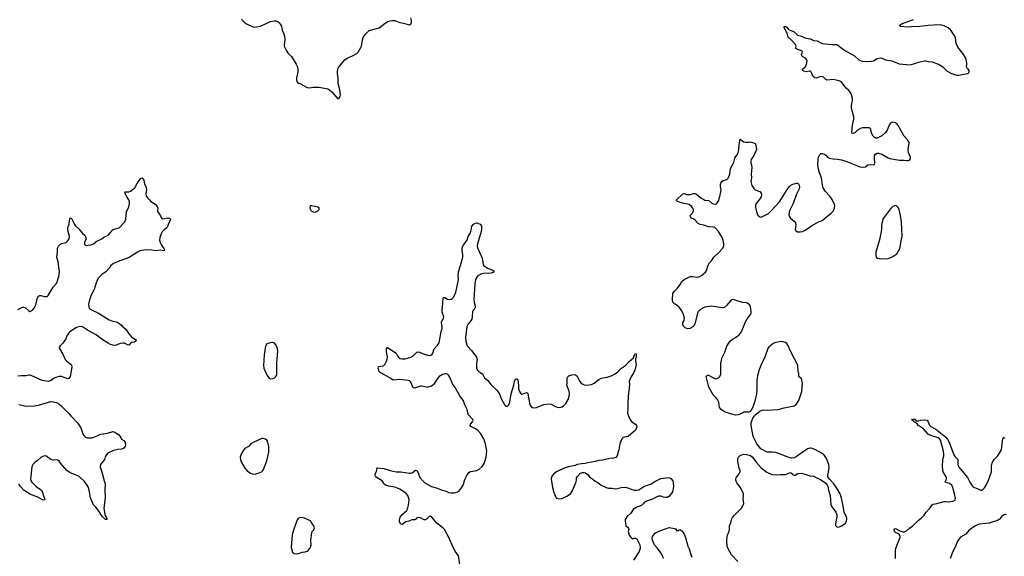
# Model space of a CAD drawing. Header units: inches. Extents: x 1678753 to 1858649, y 384643 to 522370.
# Tile 23 of 91: x 1757042 to 1773175, y 442084 to 450882. Entities that reach past the tile are written whole.
import ezdxf

# ---------------------------------------------------------------- set-up
doc = ezdxf.new("R2010")
doc.units = ezdxf.units.IN
doc.header["$MEASUREMENT"] = 0
for name, color, linetype in [('B7454', 7, 'Continuous'), ('B7464', 7, 'Continuous'), ('B7465', 7, 'Continuous'), ('B7474', 7, 'Continuous'), ('B7475', 7, 'Continuous')]:
    doc.layers.add(name, color=color, linetype=linetype)

msp = doc.modelspace()

# ---------------------------------------------------------------- linework, layer by layer
at = {"layer": 'B7454', "color": 6, "elevation": 300}
for points in [[(1757010, 446132), (1757090, 446170), (1757110, 446171), (1757130, 446163), (1757190, 446107), (1757210, 446100), (1757250, 446121), (1757279, 446150), (1757304, 446196), (1757320, 446250), (1757328, 446312), (1757349, 446351), (1757370, 446361), (1757390, 446362), (1757450, 446342), (1757490, 446344), (1757510, 446362), (1757590, 446496), (1757639, 446550), (1757650, 446570), (1757682, 446670), (1757696, 446750), (1757672, 446912), (1757650, 446990), (1757661, 447070), (1757662, 447138), (1757677, 447170), (1757710, 447204), (1757730, 447212), (1757790, 447224), (1757810, 447236), (1757830, 447257), (1757851, 447289), (1757856, 447330), (1757836, 447410), (1757833, 447450), (1757839, 447490), (1757852, 447530), (1757856, 447590), (1757870, 447631), (1757890, 447622), (1757910, 447590), (1757934, 447534), (1757949, 447509), (1758014, 447454), (1758070, 447378), (1758108, 447348), (1758120, 447330), (1758129, 447290), (1758106, 447230), (1758105, 447210), (1758112, 447192), (1758130, 447182), (1758163, 447183), (1758210, 447193), (1758250, 447210), (1758296, 447244), (1758390, 447290), (1758422, 447318), (1758490, 447348), (1758570, 447435), (1758607, 447453), (1758670, 447472), (1758690, 447485), (1758767, 447570), (1758783, 447610), (1758794, 447730), (1758828, 447812), (1758840, 447870), (1758839, 447899), (1758829, 447929), (1758790, 447990), (1758770, 448030), (1758766, 448054), (1758770, 448061), (1758830, 448062), (1758859, 448070), (1758930, 448125), (1758972, 448208), (1759014, 448270), (1759030, 448286), (1759050, 448287), (1759075, 448250), (1759088, 448190), (1759112, 448132), (1759119, 448090), (1759111, 448030), (1759116, 447990), (1759145, 447950), (1759170, 447931), (1759188, 447908), (1759260, 447860), (1759297, 447817), (1759306, 447790), (1759301, 447750), (1759306, 447730), (1759348, 447668), (1759368, 447628), (1759390, 447615), (1759471, 447631), (1759502, 447622), (1759511, 447611), (1759508, 447590), (1759479, 447541), (1759464, 447490), (1759453, 447470), (1759416, 447444), (1759378, 447402), (1759360, 447370), (1759336, 447310), (1759334, 447270), (1759343, 447230), (1759365, 447185), (1759405, 447130), (1759413, 447110), (1759411, 447090), (1759350, 447104), (1759270, 447095), (1759210, 447105), (1759128, 447108), (1759074, 447106), (1759010, 447094), (1758970, 447073), (1758835, 446985), (1758683, 446930), (1758577, 446883), (1758537, 446850), (1758509, 446810), (1758452, 446750), (1758390, 446707), (1758330, 446645), (1758298, 446570), (1758261, 446459), (1758206, 446354), (1758180, 446270), (1758172, 446210), (1758174, 446174), (1758183, 446150), (1758196, 446136), (1758336, 446070), (1758510, 445964), (1758570, 445941), (1758630, 445930), (1758650, 445919), (1758710, 445874), (1758730, 445847), (1758781, 445810), (1758830, 445730), (1758868, 445690), (1758910, 445655), (1758954, 445630), (1758951, 445629), (1758947, 445610), (1758924, 445596), (1758867, 445590), (1758830, 445546), (1758810, 445550), (1758757, 445577), (1758730, 445581), (1758688, 445572), (1758610, 445540), (1758570, 445544), (1758530, 445556), (1758490, 445579), (1758412, 445630), (1758298, 445718), (1758153, 445793), (1758090, 445838), (1758070, 445846), (1758030, 445851), (1757990, 445842), (1757960, 445830), (1757859, 445761), (1757821, 445710), (1757796, 445650), (1757773, 445610), (1757750, 445578), (1757703, 445537), (1757690, 445510), (1757695, 445490), (1757750, 445399), (1757790, 445310), (1757809, 445290), (1757876, 445236), (1757891, 445210), (1757895, 445190), (1757892, 445150), (1757868, 445032), (1757850, 445001), (1757830, 444995), (1757730, 445034), (1757690, 445032), (1757650, 445021), (1757610, 445003), (1757556, 444964), (1757510, 444952), (1757410, 444966), (1757230, 445047), (1757210, 445052), (1757190, 445052), (1757150, 445044), (1757070, 445043), (1757010, 445037)], [(1757030, 444575), (1757150, 444546), (1757286, 444554), (1757350, 444563), (1757550, 444620), (1757590, 444618), (1757645, 444605), (1757683, 444583), (1757728, 444548), (1757848, 444428), (1757878, 444390), (1757992, 444272), (1758045, 444190), (1758069, 444109), (1758082, 444082), (1758097, 444057), (1758119, 444039), (1758150, 444027), (1758230, 444028), (1758276, 444044), (1758343, 444077), (1758370, 444085), (1758479, 444101), (1758570, 444130), (1758590, 444126), (1758660, 444080), (1758699, 444030), (1758710, 444006), (1758750, 443985), (1758756, 443976), (1758771, 443950), (1758775, 443910), (1758769, 443890), (1758750, 443860), (1758733, 443847), (1758710, 443840), (1758650, 443835), (1758581, 443819), (1758487, 443773), (1758466, 443750), (1758445, 443715), (1758430, 443670), (1758417, 443650), (1758364, 443590), (1758363, 443550), (1758393, 443450), (1758424, 443324), (1758442, 443270), (1758437, 443170), (1758445, 443050), (1758421, 442870), (1758437, 442777), (1758447, 442747), (1758472, 442710), (1758470, 442690), (1758449, 442690), (1758398, 442730), (1758330, 442840), (1758291, 442891), (1758254, 442930), (1758205, 443045), (1758181, 443170), (1758164, 443224), (1758150, 443251), (1758104, 443310), (1758010, 443398), (1757870, 443452), (1757813, 443490), (1757711, 443610), (1757690, 443642), (1757670, 443660), (1757650, 443667), (1757590, 443661), (1757550, 443670), (1757470, 443729), (1757430, 443727), (1757390, 443704), (1757330, 443650), (1757290, 443625), (1757258, 443590), (1757247, 443570), (1757241, 443550), (1757222, 443350), (1757225, 443325), (1757240, 443300), (1757310, 443230), (1757381, 443181), (1757401, 443161), (1757414, 443134), (1757426, 443086), (1757451, 443030), (1757452, 443008), (1757430, 443005), (1757415, 443010), (1757330, 443057), (1757220, 443100), (1757130, 443151), (1757108, 443168), (1757054, 443230), (1757028, 443270)]]:
    msp.add_lwpolyline(points, dxfattribs=at)
at = {"layer": 'B7464', "color": 6}
for points, elevation in [([(1761593, 450000), (1761579, 449930), (1761577, 449897), (1761582, 449870), (1761592, 449852), (1761610, 449840), (1761630, 449836), (1761750, 449770), (1761790, 449767), (1761850, 449777), (1761950, 449775), (1762090, 449747), (1762119, 449730), (1762158, 449699), (1762250, 449588), (1762270, 449591), (1762293, 449630), (1762298, 449650), (1762288, 449730), (1762258, 449838), (1762260, 449930), (1762251, 450000)], 400), ([(1770000, 443855), (1769990, 443856), (1769970, 443854), (1769950, 443846), (1769765, 443715), (1769730, 443700), (1769690, 443694), (1769630, 443710), (1769510, 443761), (1769430, 443786), (1769370, 443794), (1769290, 443794), (1769188, 443848), (1769121, 443930), (1769060, 444050), (1769026, 444230), (1769026, 444270), (1769053, 444350), (1769083, 444390), (1769110, 444416), (1769170, 444462), (1769210, 444482), (1769230, 444485), (1769290, 444480), (1769470, 444490), (1769570, 444518), (1769731, 444549), (1769765, 444575), (1769810, 444638), (1769844, 444736), (1769855, 444785), (1769867, 444927), (1769865, 444950), (1769850, 444993), (1769808, 445030), (1769808, 445088), (1769800, 445110), (1769790, 445210), (1769784, 445230), (1769676, 445436), (1769626, 445546), (1769610, 445573), (1769589, 445589), (1769530, 445605), (1769490, 445603), (1769430, 445590), (1769390, 445573), (1769312, 445508), (1769299, 445490), (1769257, 445363), (1769185, 445210), (1769154, 445130), (1769141, 445079), (1769129, 445050), (1769118, 444962), (1769123, 444830), (1769115, 444750), (1769088, 444630), (1769057, 444530), (1769030, 444479), (1769010, 444456), (1768990, 444447), (1768930, 444449), (1768910, 444445), (1768874, 444426), (1768816, 444404), (1768770, 444398), (1768690, 444418), (1768590, 444452), (1768536, 444490), (1768510, 444524), (1768496, 444610), (1768475, 444655), (1768450, 444690), (1768406, 444730), (1768336, 444856), (1768296, 445010), (1768292, 445030), (1768296, 445044), (1768310, 445054), (1768330, 445053), (1768411, 445010), (1768450, 444995), (1768470, 444998), (1768490, 445008), (1768514, 445030), (1768531, 445070), (1768533, 445250), (1768540, 445300), (1768555, 445345), (1768596, 445430), (1768631, 445530), (1768665, 445590), (1768690, 445619), (1768730, 445651), (1768770, 445673), (1768830, 445715), (1768870, 445762), (1768932, 445928), (1768954, 445966), (1769019, 446050), (1769028, 446070), (1769030, 446110), (1769015, 446175), (1769003, 446203), (1768970, 446235), (1768950, 446242), (1768890, 446243), (1768830, 446260), (1768750, 446291), (1768728, 446292), (1768710, 446288), (1768687, 446273), (1768626, 446194), (1768590, 446166), (1768550, 446160), (1768375, 446185), (1768304, 446176), (1768270, 446167), (1768230, 446150), (1768175, 446110), (1768155, 446085), (1768147, 446070), (1768109, 445910), (1768091, 445869), (1768070, 445845), (1768030, 445820), (1767990, 445812), (1767948, 445828), (1767918, 445858), (1767907, 445887), (1767907, 445910), (1767912, 445930), (1767928, 445952), (1767933, 445986), (1767919, 446050), (1767892, 446110), (1767850, 446171), (1767830, 446188), (1767770, 446221), (1767746, 446250), (1767739, 446290), (1767745, 446395), (1767770, 446430), (1767822, 446478), (1767862, 446538), (1767890, 446590), (1767930, 446625), (1768026, 446674), (1768070, 446674), (1768130, 446663), (1768173, 446667), (1768212, 446688), (1768277, 446743), (1768297, 446770), (1768325, 446855), (1768346, 446894), (1768378, 446930), (1768418, 446990), (1768497, 447063), (1768560, 447130), (1768577, 447170), (1768581, 447210), (1768571, 447270), (1768554, 447310), (1768491, 447410), (1768450, 447459), (1768430, 447474), (1768410, 447480), (1768327, 447487), (1768250, 447516), (1768190, 447524), (1768159, 447539), (1768110, 447594), (1768090, 447610), (1768052, 447630), (1768033, 447650), (1768028, 447672), (1768070, 447719), (1768082, 447750), (1768080, 447770), (1768072, 447790), (1768050, 447821), (1768010, 447852), (1767990, 447858), (1767926, 447866), (1767823, 447904), (1767809, 447910), (1767806, 447930), (1767910, 448028), (1767930, 448030), (1767970, 448018), (1768030, 448016), (1768090, 448030), (1768110, 448030), (1768130, 448021), (1768202, 447962), (1768250, 447932), (1768270, 447924), (1768336, 447916), (1768390, 447870), (1768410, 447862), (1768444, 447856), (1768457, 447863), (1768477, 447883), (1768500, 447920), (1768527, 448030), (1768536, 448090), (1768524, 448150), (1768525, 448190), (1768530, 448204), (1768550, 448235), (1768570, 448247), (1768630, 448264), (1768650, 448285), (1768663, 448310), (1768677, 448350), (1768690, 448445), (1768741, 448539), (1768761, 448619), (1768796, 448664), (1768813, 448707), (1768823, 448750), (1768830, 448831), (1768850, 448922), (1768910, 448881), (1768935, 448875), (1768990, 448873), (1769010, 448877), (1769050, 448870), (1769092, 448852), (1769100, 448840), (1769106, 448826), (1769115, 448755), (1769070, 448655), (1769029, 448591), (1769023, 448570), (1769023, 448530), (1769035, 448495), (1769039, 448459), (1769029, 448350), (1769033, 448290), (1769024, 448230), (1769025, 448205), (1769041, 448161), (1769070, 448113), (1769093, 448093), (1769170, 448063), (1769190, 448039), (1769197, 448010), (1769190, 447979), (1769175, 447950), (1769110, 447867), (1769099, 447841), (1769099, 447810), (1769113, 447733), (1769137, 447677), (1769155, 447655), (1769170, 447648), (1769190, 447647), (1769246, 447670), (1769310, 447707), (1769350, 447741), (1769490, 447897), (1769630, 448117), (1769656, 448150), (1769678, 448170), (1769710, 448186), (1769770, 448202), (1769790, 448200), (1769804, 448190), (1769815, 448170), (1769817, 448130), (1769814, 448110), (1769767, 448010), (1769714, 447870), (1769666, 447770), (1769650, 447725), (1769644, 447690), (1769650, 447660), (1769670, 447630), (1769736, 447576), (1769753, 447550), (1769760, 447510), (1769746, 447450), (1769752, 447432), (1769761, 447421), (1769786, 447406), (1769830, 447403), (1769868, 447412), (1769910, 447429), (1769970, 447467), (1770000, 447491)], 300), ([(1764252, 441952), (1764234, 442094), (1764178, 442170), (1764144, 442230), (1764076, 442390), (1764002, 442522), (1763975, 442550), (1763881, 442621), (1763790, 442733), (1763770, 442741), (1763750, 442739), (1763710, 442693), (1763690, 442685), (1763670, 442685), (1763650, 442692), (1763610, 442716), (1763590, 442722), (1763570, 442721), (1763546, 442710), (1763530, 442688), (1763519, 442681), (1763470, 442681), (1763420, 442660), (1763370, 442647), (1763310, 442607), (1763290, 442609), (1763266, 442650), (1763265, 442690), (1763276, 442724), (1763310, 442770), (1763383, 442836), (1763402, 442878), (1763415, 442925), (1763422, 443010), (1763414, 443050), (1763400, 443080), (1763373, 443113), (1763270, 443187), (1763190, 443217), (1763090, 443234), (1763037, 443250), (1763010, 443270), (1763004, 443290), (1762981, 443321), (1762898, 443370), (1762877, 443390), (1762867, 443410), (1762865, 443430), (1762892, 443490), (1762894, 443526), (1762907, 443533), (1763010, 443524), (1763110, 443491), (1763210, 443468), (1763290, 443472), (1763430, 443450), (1763450, 443450), (1763481, 443459), (1763530, 443495), (1763550, 443493), (1763570, 443455), (1763598, 443378), (1763658, 443310), (1763682, 443290), (1763790, 443230), (1763890, 443200), (1763950, 443174), (1764030, 443150), (1764070, 443133), (1764110, 443125), (1764154, 443126), (1764188, 443132), (1764217, 443143), (1764241, 443159), (1764271, 443189), (1764307, 443253), (1764336, 443344), (1764367, 443410), (1764403, 443457), (1764430, 443473), (1764530, 443490), (1764569, 443511), (1764622, 443558), (1764653, 443607), (1764664, 443636), (1764688, 443710), (1764696, 443810), (1764674, 443930), (1764645, 444010), (1764599, 444090), (1764548, 444148), (1764513, 444173), (1764436, 444210), (1764422, 444230), (1764430, 444250), (1764464, 444290), (1764471, 444310), (1764465, 444330), (1764393, 444410), (1764372, 444490), (1764336, 444570), (1764315, 444635), (1764254, 444714), (1764179, 444850), (1764133, 444910), (1764090, 445019), (1764070, 445052), (1764052, 445070), (1764030, 445078), (1764010, 445078), (1763970, 445066), (1763942, 445050), (1763918, 445030), (1763890, 444998), (1763830, 444904), (1763812, 444888), (1763790, 444876), (1763730, 444857), (1763710, 444856), (1763630, 444875), (1763610, 444875), (1763530, 444844), (1763510, 444840), (1763488, 444848), (1763457, 444930), (1763447, 444947), (1763430, 444959), (1763407, 444967), (1763270, 444981), (1763164, 444970), (1763121, 445001), (1762942, 445102), (1762932, 445112), (1762917, 445170), (1762919, 445190), (1762925, 445195), (1762990, 445205), (1763010, 445213), (1763027, 445230), (1763054, 445286), (1763065, 445315), (1763068, 445350), (1763065, 445390), (1763055, 445430), (1763055, 445485), (1763059, 445501), (1763070, 445510), (1763210, 445413), (1763232, 445370), (1763250, 445349), (1763276, 445330), (1763310, 445321), (1763356, 445324), (1763452, 445350), (1763491, 445369), (1763530, 445412), (1763550, 445429), (1763570, 445436), (1763593, 445433), (1763670, 445399), (1763730, 445380), (1763770, 445378), (1763795, 445390), (1763810, 445415), (1763834, 445486), (1763890, 445545), (1763914, 445586), (1763950, 445770), (1763966, 445814), (1763967, 445850), (1763954, 445910), (1763955, 445930), (1763986, 445990), (1763991, 446009), (1763966, 446086), (1763963, 446123), (1763978, 446230), (1763982, 446318), (1763990, 446330), (1764010, 446325), (1764050, 446300), (1764070, 446294), (1764110, 446299), (1764131, 446310), (1764150, 446332), (1764172, 446370), (1764190, 446415), (1764229, 446591), (1764233, 446630), (1764226, 446690), (1764232, 446750), (1764266, 446850), (1764303, 446990), (1764302, 447030), (1764290, 447090), (1764295, 447145), (1764322, 447198), (1764373, 447270), (1764391, 447330), (1764427, 447390), (1764439, 447430), (1764450, 447496), (1764479, 447530), (1764510, 447548), (1764530, 447549), (1764585, 447530), (1764602, 447510), (1764608, 447490), (1764610, 447450), (1764602, 447410), (1764541, 447210), (1764537, 447170), (1764548, 447130), (1764621, 446970), (1764638, 446870), (1764650, 446850), (1764710, 446810), (1764806, 446770), (1764816, 446750), (1764790, 446730), (1764730, 446722), (1764670, 446728), (1764610, 446715), (1764550, 446680), (1764527, 446653), (1764516, 446630), (1764504, 446590), (1764500, 446550), (1764486, 446294), (1764490, 446250), (1764508, 446190), (1764508, 446170), (1764498, 446150), (1764469, 446111), (1764463, 446097), (1764458, 446010), (1764449, 445971), (1764430, 445940), (1764390, 445897), (1764370, 445850), (1764348, 445670), (1764351, 445611), (1764368, 445550), (1764378, 445530), (1764453, 445453), (1764528, 445350), (1764537, 445310), (1764527, 445250), (1764526, 445190), (1764529, 445169), (1764540, 445140), (1764560, 445120), (1764618, 445078), (1764635, 445055), (1764656, 445010), (1764710, 444970), (1764770, 444896), (1764859, 444810), (1764904, 444744), (1764932, 444672), (1764990, 444561), (1765010, 444548), (1765030, 444548), (1765050, 444556), (1765059, 444570), (1765073, 444610), (1765096, 444750), (1765141, 444890), (1765150, 444955), (1765170, 444992), (1765190, 444995), (1765205, 444970), (1765210, 444951), (1765218, 444870), (1765213, 444830), (1765230, 444788), (1765250, 444759), (1765270, 444745), (1765350, 444771), (1765370, 444753), (1765403, 444570), (1765410, 444549), (1765430, 444528), (1765450, 444521), (1765510, 444526), (1765633, 444573), (1765710, 444584), (1765750, 444578), (1765820, 444540), (1765850, 444530), (1765890, 444525), (1765926, 444534), (1765950, 444549), (1765993, 444590), (1766030, 444655), (1766048, 444710), (1766051, 444750), (1766044, 444790), (1766006, 444890), (1766014, 444930), (1766010, 444990), (1766013, 445007), (1766019, 445021), (1766039, 445041), (1766090, 445062), (1766123, 445063), (1766150, 445057), (1766176, 445036), (1766210, 444968), (1766238, 444930), (1766260, 444910), (1766290, 444897), (1766330, 444890), (1766410, 444902), (1766456, 444924), (1766530, 444984), (1766570, 445007), (1766670, 445022), (1766750, 445048), (1766790, 445068), (1766842, 445110), (1766884, 445156), (1766970, 445213), (1767025, 445275), (1767099, 445341), (1767117, 445390), (1767129, 445410), (1767144, 445404), (1767144, 445350), (1767135, 445325), (1767133, 445290), (1767143, 445230), (1767127, 445150), (1767104, 445096), (1767050, 445008), (1767031, 444950), (1767036, 444910), (1767030, 444830), (1767017, 444770), (1767005, 444610), (1767008, 444490), (1767001, 444450), (1767003, 444430), (1767023, 444370), (1767055, 444310), (1767071, 444290), (1767131, 444250), (1767151, 444230), (1767154, 444206), (1767135, 444150), (1767010, 444049), (1766990, 444042), (1766970, 444044), (1766930, 444032), (1766906, 444010), (1766873, 443930), (1766859, 443830), (1766841, 443779), (1766830, 443730), (1766810, 443706), (1766770, 443691), (1766710, 443687), (1766590, 443661), (1766530, 443656), (1766470, 443636), (1766350, 443618), (1766310, 443605), (1766250, 443602), (1766178, 443590), (1766145, 443575), (1766032, 443552), (1765986, 443534), (1765950, 443526), (1765870, 443488), (1765838, 443470), (1765790, 443431), (1765757, 443390), (1765749, 443350), (1765772, 443210), (1765792, 443132), (1765804, 443110), (1765820, 443060), (1765840, 443040), (1765886, 443026), (1765930, 443032), (1766009, 443070), (1766065, 443110), (1766093, 443150), (1766152, 443290), (1766163, 443330), (1766167, 443370), (1766174, 443386), (1766230, 443445), (1766262, 443458), (1766290, 443459), (1766313, 443453), (1766350, 443424), (1766377, 443390), (1766401, 443370), (1766434, 443350), (1766474, 443314), (1766513, 443293), (1766570, 443250), (1766650, 443213), (1766690, 443203), (1766750, 443203), (1766810, 443190), (1766898, 443210), (1766970, 443216), (1767024, 443204), (1767070, 443180), (1767113, 443167), (1767150, 443166), (1767186, 443174), (1767270, 443227), (1767390, 443270), (1767450, 443310), (1767550, 443358), (1767590, 443366), (1767670, 443374), (1767690, 443371), (1767710, 443361), (1767743, 443323), (1767750, 443290), (1767753, 443230), (1767738, 443142), (1767718, 443110), (1767676, 443064), (1767650, 443049), (1767630, 443047), (1767592, 443052), (1767550, 443069), (1767510, 443070), (1767470, 443054), (1767410, 443020), (1767310, 442990), (1767280, 442970), (1767258, 442942), (1767230, 442919), (1767156, 442890), (1767110, 442862), (1767096, 442850), (1767055, 442790), (1766990, 442732), (1766965, 442690), (1766964, 442664), (1766976, 442590), (1767019, 442550), (1767023, 442530), (1767011, 442490), (1767031, 442431), (1767050, 442402), (1767070, 442382), (1767090, 442372), (1767110, 442381), (1767130, 442381), (1767155, 442370), (1767203, 442270), (1767211, 442231), (1767210, 442210), (1767190, 442162), (1767097, 442023)], 300), ([(1768810, 441997), (1768707, 442107), (1768650, 442207), (1768636, 442250), (1768629, 442330), (1768633, 442407), (1768638, 442430), (1768666, 442494), (1768675, 442530), (1768671, 442551), (1768674, 442590), (1768692, 442630), (1768706, 442690), (1768721, 442719), (1768750, 442755), (1768867, 442873), (1768892, 442910), (1768906, 442950), (1768898, 443030), (1768904, 443070), (1768902, 443110), (1768854, 443210), (1768793, 443290), (1768775, 443330), (1768774, 443350), (1768782, 443370), (1768828, 443430), (1768848, 443470), (1768848, 443490), (1768832, 443530), (1768812, 443610), (1768808, 443650), (1768811, 443689), (1768822, 443710), (1768850, 443738), (1768902, 443758), (1768950, 443756), (1769018, 443738), (1769051, 443711), (1769110, 443628), (1769190, 443533), (1769282, 443462), (1769366, 443426), (1769450, 443419), (1769510, 443426), (1769590, 443424), (1769670, 443456), (1769690, 443446), (1769705, 443425), (1769730, 443413), (1769750, 443415), (1769790, 443444), (1769850, 443446), (1769930, 443428), (1769990, 443405), (1770000, 443404)], 300), ([(1767590, 442050), (1767577, 442090), (1767550, 442142), (1767490, 442221), (1767446, 442270), (1767409, 442350), (1767405, 442395), (1767418, 442422), (1767457, 442463), (1767480, 442480), (1767550, 442510), (1767650, 442544), (1767690, 442555), (1767710, 442553), (1767778, 442538), (1767791, 442531), (1767810, 442504), (1767830, 442505), (1767850, 442519), (1767870, 442521), (1767897, 442497), (1767928, 442450), (1767954, 442394), (1767989, 442250), (1768010, 442207), (1768032, 442130), (1768057, 442070)], 300)]:
    msp.add_lwpolyline(points, dxfattribs=dict(at, elevation=elevation))
at = {"layer": 'B7464', "color": 6, "elevation": 400}
for points in [[(1761830, 447832), (1761805, 447830), (1761797, 447810), (1761799, 447790), (1761820, 447750), (1761850, 447730), (1761890, 447728), (1761930, 447751), (1761949, 447770), (1761952, 447790), (1761925, 447810)], [(1761170, 445590), (1761090, 445567), (1761070, 445530), (1761047, 445390), (1761039, 445210), (1761044, 445170), (1761059, 445130), (1761096, 445050), (1761124, 445010), (1761130, 445004), (1761155, 444995), (1761190, 444999), (1761210, 445007), (1761238, 445030), (1761250, 445050), (1761253, 445067), (1761257, 445257), (1761273, 445450), (1761268, 445490), (1761245, 445545), (1761210, 445582), (1761190, 445590)], [(1761030, 444016), (1761010, 444015), (1760950, 443991), (1760870, 443951), (1760830, 443928), (1760790, 443887), (1760730, 443850), (1760710, 443827), (1760670, 443759), (1760656, 443710), (1760659, 443670), (1760674, 443634), (1760730, 443530), (1760770, 443488), (1760826, 443446), (1760854, 443434), (1760890, 443430), (1760950, 443446), (1761005, 443470), (1761027, 443490), (1761037, 443510), (1761092, 443648), (1761123, 443790), (1761127, 443887), (1761102, 443970), (1761090, 443990), (1761070, 444004)], [(1761670, 442718), (1761630, 442716), (1761610, 442710), (1761590, 442685), (1761532, 442530), (1761506, 442434), (1761491, 442230), (1761505, 442170), (1761514, 442150), (1761538, 442130), (1761570, 442124), (1761610, 442128), (1761670, 442150), (1761721, 442159), (1761750, 442168), (1761770, 442182), (1761795, 442210), (1761807, 442233), (1761817, 442270), (1761811, 442350), (1761828, 442470), (1761837, 442490), (1761862, 442518), (1761875, 442550), (1761864, 442584), (1761827, 442630), (1761806, 442666), (1761770, 442685), (1761709, 442709)]]:
    msp.add_lwpolyline(points, close=True, dxfattribs=at)
at = {"layer": 'B7465', "color": 6}
for points, elevation in [([(1760676, 450890), (1760720, 450840), (1760769, 450809), (1760850, 450772), (1760890, 450762), (1760930, 450763), (1760990, 450777), (1761150, 450850), (1761210, 450866), (1761244, 450864), (1761270, 450854), (1761298, 450830), (1761312, 450810), (1761330, 450775), (1761345, 450710), (1761371, 450650), (1761382, 450610), (1761387, 450550), (1761374, 450470), (1761375, 450450), (1761413, 450370), (1761444, 450330), (1761497, 450277), (1761575, 450155), (1761590, 450121), (1761598, 450070), (1761599, 450030), (1761593, 450000)], 400), ([(1762251, 450000), (1762248, 450030), (1762254, 450066), (1762262, 450090), (1762280, 450120), (1762370, 450225), (1762409, 450251), (1762498, 450290), (1762567, 450330), (1762589, 450351), (1762634, 450426), (1762643, 450450), (1762657, 450550), (1762669, 450591), (1762710, 450647), (1762770, 450704), (1762790, 450713), (1762890, 450735), (1762930, 450749), (1763030, 450823), (1763076, 450850), (1763114, 450866), (1763150, 450871), (1763190, 450868), (1763270, 450834), (1763330, 450823), (1763410, 450801), (1763430, 450800), (1763450, 450811), (1763461, 450839), (1763460, 450870), (1763451, 450910)], 400), ([(1770000, 450031), (1769996, 450036), (1769977, 450037), (1769930, 450028), (1769890, 450037), (1769870, 450050), (1769870, 450070), (1769911, 450110), (1769932, 450150), (1769947, 450207), (1769942, 450222), (1769919, 450250), (1769873, 450273), (1769855, 450290), (1769854, 450310), (1769869, 450350), (1769862, 450362), (1769855, 450370), (1769790, 450393), (1769762, 450410), (1769759, 450430), (1769764, 450450), (1769750, 450483), (1769690, 450547), (1769635, 450595), (1769627, 450610), (1769618, 450659), (1769570, 450750), (1769569, 450770), (1769594, 450770), (1769610, 450758), (1769640, 450720), (1769730, 450683), (1769789, 450629), (1769850, 450611), (1769906, 450586), (1769990, 450571), (1770000, 450567)], 300)]:
    msp.add_lwpolyline(points, dxfattribs=dict(at, elevation=elevation))
at = {"layer": 'B7474', "color": 6}
for points, elevation in [([(1770000, 447491), (1770016, 447504), (1770130, 447568), (1770190, 447591), (1770225, 447615), (1770338, 447710), (1770374, 447750), (1770394, 447790), (1770397, 447830), (1770395, 447850), (1770356, 447936), (1770316, 447990), (1770241, 448070), (1770208, 448128), (1770195, 448170), (1770179, 448290), (1770146, 448370), (1770127, 448453), (1770119, 448510), (1770124, 448590), (1770131, 448630), (1770150, 448674), (1770170, 448690), (1770190, 448690), (1770230, 448675), (1770250, 448662), (1770285, 448625), (1770310, 448610), (1770370, 448599), (1770444, 448596), (1770510, 448584), (1770581, 448561), (1770770, 448485), (1770810, 448472), (1770870, 448464), (1770902, 448470), (1770940, 448500), (1770970, 448510), (1771030, 448500), (1771050, 448506), (1771056, 448530), (1771047, 448610), (1771050, 448650), (1771063, 448677), (1771090, 448694), (1771116, 448696), (1771170, 448678), (1771270, 448615), (1771305, 448605), (1771450, 448581), (1771530, 448581), (1771570, 448571), (1771607, 448573), (1771620, 448580), (1771636, 448604), (1771638, 448630), (1771605, 448705), (1771600, 448750), (1771603, 448797), (1771618, 448850), (1771618, 448870), (1771590, 448910), (1771533, 448970), (1771438, 449150), (1771421, 449170), (1771390, 449192), (1771350, 449202), (1771330, 449199), (1771312, 449188), (1771295, 449165), (1771258, 449070), (1771230, 449034), (1771170, 448979), (1771090, 448941), (1771070, 448940), (1771050, 448950), (1771027, 448970), (1771002, 449010), (1770992, 449050), (1770988, 449088), (1770967, 449107), (1770850, 449107), (1770830, 449102), (1770770, 449073), (1770730, 449030), (1770688, 449010), (1770678, 449030), (1770689, 449151), (1770707, 449253), (1770709, 449290), (1770674, 449430), (1770670, 449468), (1770675, 449510), (1770687, 449550), (1770688, 449590), (1770673, 449650), (1770653, 449690), (1770630, 449719), (1770582, 449762), (1770512, 449850), (1770490, 449870), (1770470, 449880), (1770370, 449902), (1770270, 449892), (1770250, 449901), (1770210, 449938), (1770190, 449950), (1770154, 449946), (1770090, 449923), (1770070, 449931), (1770048, 449950), (1770030, 449975), (1770019, 450000)], 300), ([(1772314, 450000), (1772390, 449971), (1772430, 449970), (1772510, 449991), (1772548, 449992), (1772571, 450000)], 300), ([(1771394, 442050), (1771390, 442170), (1771396, 442210), (1771424, 442290), (1771471, 442391), (1771471, 442411), (1771457, 442437), (1771430, 442458), (1771390, 442473), (1771374, 442490), (1771371, 442529), (1771390, 442538), (1771462, 442502), (1771510, 442487), (1771533, 442487), (1771570, 442502), (1771626, 442550), (1771670, 442579), (1771766, 442674), (1771812, 442708), (1771860, 442760), (1771890, 442802), (1771961, 442879), (1771994, 442930), (1772010, 442938), (1772070, 442949), (1772190, 442982), (1772224, 442984), (1772270, 442980), (1772331, 442990), (1772359, 443001), (1772369, 443010), (1772373, 443030), (1772359, 443110), (1772333, 443210), (1772315, 443250), (1772278, 443278), (1772214, 443294), (1772208, 443308), (1772226, 443350), (1772227, 443370), (1772222, 443390), (1772172, 443470), (1772163, 443550), (1772168, 443670), (1772183, 443730), (1772185, 443770), (1772174, 443830), (1772127, 443990), (1772111, 444011), (1772090, 444025), (1771970, 444065), (1771930, 444089), (1771850, 444172), (1771770, 444230), (1771743, 444263), (1771697, 444290), (1771674, 444310), (1771666, 444326), (1771655, 444330), (1771686, 444334), (1771710, 444332), (1771750, 444302), (1771770, 444304), (1771810, 444318), (1771890, 444324), (1771910, 444315), (1771930, 444287), (1771952, 444232), (1771970, 444211), (1772054, 444170), (1772218, 444038), (1772244, 444004), (1772274, 443954), (1772350, 443749), (1772370, 443717), (1772412, 443670), (1772416, 443650), (1772414, 443590), (1772430, 443546), (1772573, 443374), (1772610, 443300), (1772650, 443238), (1772670, 443220), (1772730, 443197), (1772790, 443166), (1772811, 443170), (1772850, 443208), (1772876, 443250), (1772914, 443330), (1772964, 443470), (1772966, 443570), (1772974, 443610), (1772990, 443649), (1773010, 443674), (1773071, 443729), (1773131, 443829), (1773138, 443930), (1773153, 444010), (1773170, 444030), (1773190, 444025)], 200), ([(1770000, 443404), (1770050, 443397), (1770090, 443376), (1770166, 443346), (1770250, 443283), (1770273, 443253), (1770283, 443230), (1770293, 443170), (1770321, 443081), (1770333, 442930), (1770354, 442890), (1770414, 442810), (1770432, 442770), (1770433, 442730), (1770413, 442650), (1770410, 442610), (1770412, 442592), (1770419, 442579), (1770430, 442568), (1770450, 442563), (1770470, 442566), (1770514, 442586), (1770549, 442610), (1770571, 442629), (1770586, 442650), (1770597, 442690), (1770596, 442710), (1770591, 442731), (1770559, 442790), (1770553, 442810), (1770537, 442910), (1770510, 443035), (1770486, 443110), (1770430, 443201), (1770381, 443270), (1770310, 443350), (1770286, 443390), (1770281, 443410), (1770304, 443536), (1770301, 443590), (1770262, 443690), (1770230, 443738), (1770210, 443758), (1770070, 443833), (1770030, 443850), (1770000, 443855)], 300), ([(1773203, 442777), (1773170, 442766), (1773130, 442730), (1773093, 442687), (1773065, 442670), (1772928, 442630), (1772870, 442620), (1772769, 442611), (1772696, 442584), (1772596, 442510), (1772544, 442450), (1772460, 442400), (1772408, 442330), (1772370, 442235), (1772330, 442165), (1772290, 442050)], 200)]:
    msp.add_lwpolyline(points, dxfattribs=dict(at, elevation=elevation))
at = {"layer": 'B7474', "color": 6, "elevation": 300}
msp.add_lwpolyline([(1771390, 447836), (1771350, 447817), (1771310, 447780), (1771212, 447650), (1771187, 447610), (1771163, 447510), (1771165, 447450), (1771160, 447410), (1771128, 447272), (1771079, 447110), (1771070, 447070), (1771069, 447009), (1771083, 446983), (1771098, 446970), (1771150, 446959), (1771270, 446968), (1771290, 446971), (1771350, 446999), (1771414, 447046), (1771461, 447130), (1771476, 447184), (1771490, 447290), (1771500, 447330), (1771493, 447570), (1771477, 447670), (1771451, 447771), (1771439, 447799), (1771410, 447829)], close=True, dxfattribs=at)
at = {"layer": 'B7475', "color": 6, "elevation": 300}
for points in [[(1772571, 450000), (1772590, 450007), (1772599, 450030), (1772599, 450050), (1772590, 450068), (1772570, 450078), (1772557, 450110), (1772563, 450150), (1772561, 450170), (1772544, 450250), (1772494, 450330), (1772413, 450433), (1772388, 450490), (1772373, 450590), (1772355, 450630), (1772300, 450710), (1772255, 450750), (1772190, 450780), (1772150, 450791), (1772110, 450796), (1771930, 450786), (1771790, 450768), (1771650, 450764), (1771590, 450758), (1771475, 450770), (1771463, 450783), (1771461, 450790), (1771490, 450814), (1771690, 450887)], [(1770000, 450567), (1770050, 450543), (1770110, 450535), (1770191, 450490), (1770347, 450473), (1770430, 450475), (1770450, 450467), (1770520, 450410), (1770573, 450373), (1770719, 450290), (1770790, 450225), (1770842, 450202), (1770910, 450194), (1770990, 450200), (1771031, 450210), (1771094, 450246), (1771150, 450258), (1771173, 450253), (1771230, 450223), (1771330, 450207), (1771450, 450161), (1771630, 450140), (1771710, 450163), (1771770, 450188), (1771870, 450206), (1771890, 450206), (1771930, 450197), (1771995, 450190), (1772110, 450148), (1772170, 450110), (1772239, 450039), (1772310, 450002), (1772314, 450000)], [(1770019, 450000), (1770010, 450021), (1770000, 450031)]]:
    msp.add_lwpolyline(points, dxfattribs=at)

doc.saveas('drawing.dxf')
